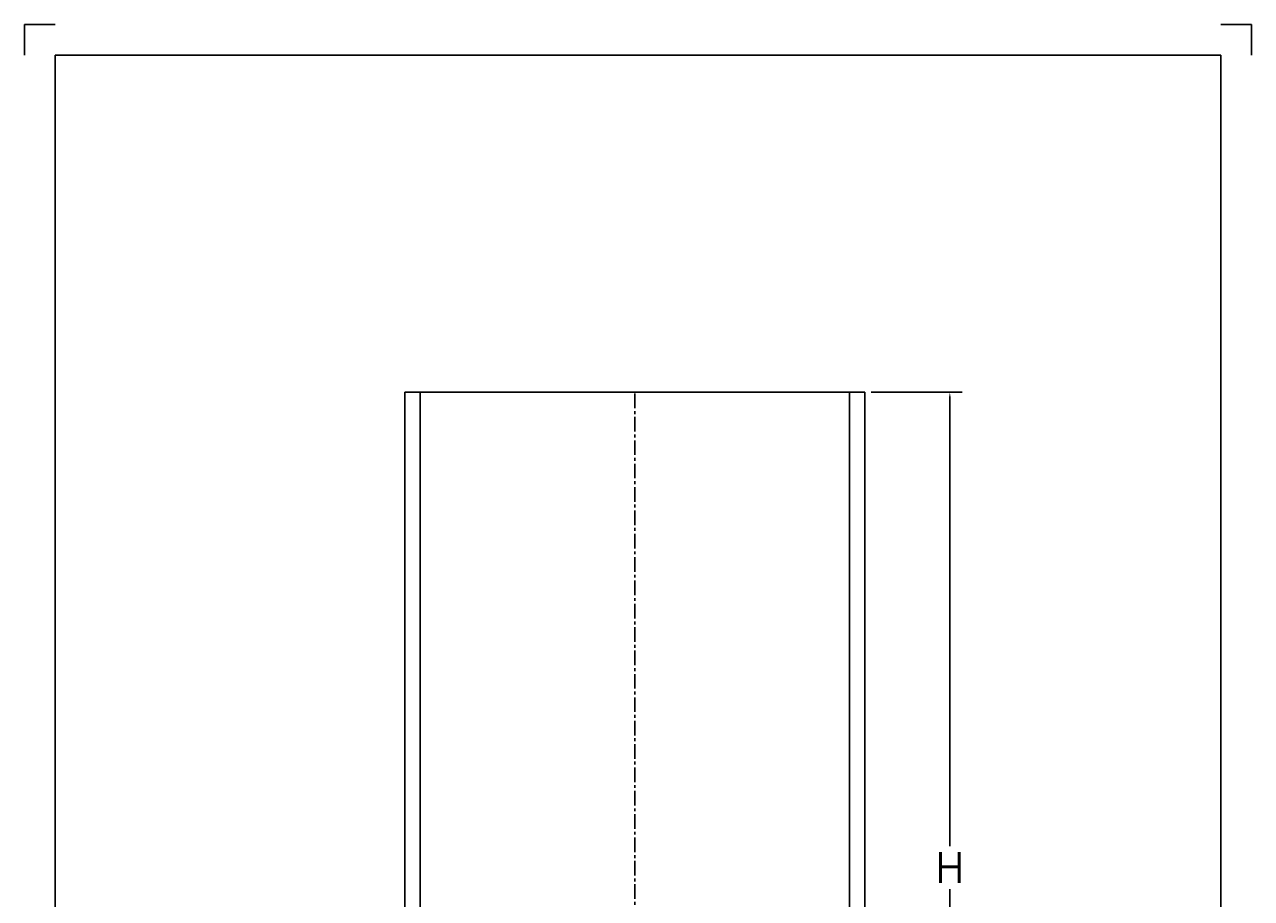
# Model space of a CAD drawing. Extents: x -770 to 200, y -179 to 391.
# Tile 6 of 6: x -200 to 200, y 106 to 391. Entities that reach past the tile are written whole.
import ezdxf

# ---------------------------------------------------------------- set-up
doc = ezdxf.new("R2010")
doc.units = 0
doc.header["$LTSCALE"] = 0.15
doc.linetypes.add('CENTER', pattern=[50.8, 31.75, -6.35, 6.35, -6.35])
doc.layers.get('DEFPOINTS').update_dxf_attribs({"linetype": 'CONTINUOUS'})
for name, color, linetype in [('CENTER', 9, 'CENTER'), ('DIMS', 7, 'CONTINUOUS'), ('RAMME', 7, 'CONTINUOUS'), ('YDERHUS', 3, 'CONTINUOUS')]:
    doc.layers.add(name, color=color, linetype=linetype)
doc.styles.add('ROMANS', font='romans')
doc.dimstyles.new('JAN', dxfattribs={"dimtxt": 2, "dimasz": 2, "dimexe": 4, "dimexo": 2, "dimgap": 2, "dimtad": 0, "dimtih": 1, "dimtoh": 1, "dimdsep": 46, "dimtxsty": 'ROMANS', "dimcen": 2.97, "dimadec": 0, "dimazin": 0, "dimtfac": 0.65, "dimtofl": 0, "dimtmove": 2, "dimatfit": 3, "dimfxl": 1, "dimtolj": 1, "dimarcsym": 0})

# ---------------------------------------------------------------- blocks, each defined once
blk = doc.blocks.new('*D503')
at = {"layer": 'DEFPOINTS', "color": 0}
for p in [(73.98, 271.07), (101.67, 271.07), (73.98, -38.93)]:
    blk.add_point(p, dxfattribs=at)
at = {"layer": 'DIMS', "color": 0, "lineweight": -2}
for p, q in [((75.98, 271.07), (105.67, 271.07)), ((101.67, 269.07), (101.67, 123.07)), ((101.67, -36.93), (101.67, 109.07)), ((75.98, -38.93), (105.67, -38.93))]:
    blk.add_line(p, q, dxfattribs=at)
at = {"layer": 'DIMS', "color": 0}
for points in [[(101.33, 269.07), (102, 269.07), (101.67, 271.07)], [(101.33, -36.93), (102, -36.93), (101.67, -38.93)]]:
    blk.add_solid(points, dxfattribs=at)
at = {"layer": 'DIMS', "color": 0, "insert": (101.67, 116.07), "char_height": 2, "attachment_point": 5, "style": 'ROMANS'}
blk.add_mtext('\\A1;{\\H5x;H}', dxfattribs=at)

msp = doc.modelspace()

# ---------------------------------------------------------------- linework, layer by layer
at = {"layer": 'CENTER'}
msp.add_line((-1.021, -38.927), (-1.021, 271.073), dxfattribs=at)
at = {"layer": 'RAMME'}
for p, q in [((-190, 391), (-200, 391)), ((-200, 391), (-200, 381)), ((200, 391), (190, 391)), ((200, 381), (200, 391)), ((-190, -169), (-190, 381)), ((-190, 381), (190, 381)), ((190, 381), (190, -169)), ((190, 381), (190, 381))]:
    msp.add_line(p, q, dxfattribs=at)
at = {"layer": 'YDERHUS'}
for p, q in [((-71.021, 271.073), (-76.021, 271.073)), ((-76.021, 271.073), (-76.021, -38.927)), ((-71.021, -38.927), (-71.021, 271.073)), ((-71.021, 271.073), (68.979, 271.073)), ((68.979, -38.927), (68.979, 271.073)), ((68.979, 271.073), (73.979, 271.073)), ((73.979, 271.073), (73.979, -38.927))]:
    msp.add_line(p, q, dxfattribs=at)

# ---------------------------------------------------------------- dimensions: what is measured, and where the dimension line sits
at = {"layer": 'DIMS'}
dim = msp.add_linear_dim(base=(101.667, 271.073), p1=(73.979, -38.927), p2=(73.979, 271.073), angle=90, text='{\\H5x;H}', dimstyle='JAN', dxfattribs=at)
dim.commit()
dim.dimension.update_dxf_attribs({"geometry": '*D503', "text_midpoint": (101.667, 116.073)})

doc.saveas('drawing.dxf')
